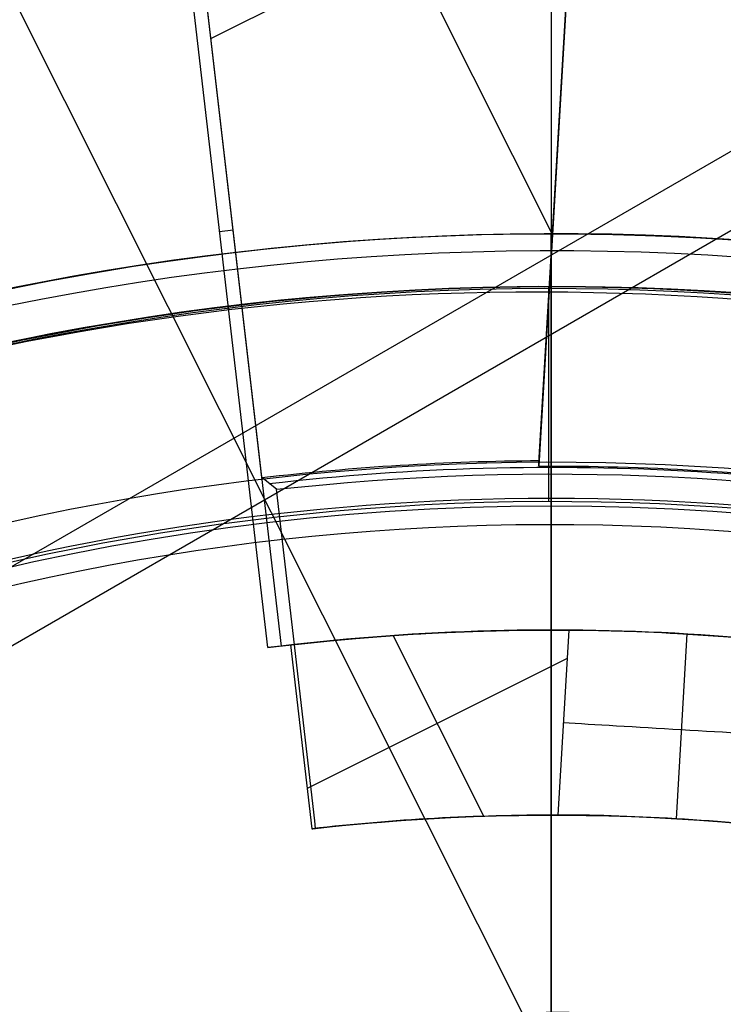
# Model space of a CAD drawing. Extents: x 12895 to 14339, y -6833 to -5581.
# Tile 30 of 79: x 13611.35 to 13618, y -6362.85 to -6353.55. Entities that reach past the tile are written whole.
import ezdxf

# ---------------------------------------------------------------- set-up
doc = ezdxf.new("R2010")
doc.units = 0
doc.layers.get('0').update_dxf_attribs({"linetype": 'CONTINUOUS'})
for name, color, linetype in [('BLANCO_METALICO', 7, 'CONTINUOUS'), ('COLOR', 7, 'CONTINUOUS'), ('LUZ', 7, 'CONTINUOUS')]:
    doc.layers.add(name, color=color, linetype=linetype)

msp = doc.modelspace()

# ---------------------------------------------------------------- linework, layer by layer
for p, q in [((13638.28033047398, -6343.12229264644, 105.1250029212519), (13572.55309235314, -6381.069931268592, 105.1250029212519)), ((13635.71649480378, -6345.351117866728, 51.12500292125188), (13575.76522944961, -6379.963997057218, 51.12500292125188))]:
    msp.add_line(p, q)
at = {"extrusion": (0.1124755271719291, 0.1948133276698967, 0.9743700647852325)}
msp.add_lwpolyline([(-15017.52574510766, -1171.500985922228), (-15018.04681472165, -1171.80577710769), (-15018.56593438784, -1172.115427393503), (-15019.08304083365, -1172.429918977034), (-15019.59807095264, -1172.749232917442), (-15020.11096182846, -1173.073349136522), (-15020.62165075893, -1173.402246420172), (-15021.13007527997, -1173.735902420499), (-15021.63617318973, -1174.074293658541), (-15022.13988257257, -1174.417395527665), (-15022.6411418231, -1174.765182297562), (-15023.13988967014, -1175.117627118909), (-15023.63606520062, -1175.474702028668), (-15024.12960788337, -1175.836377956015), (-15024.62045759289, -1176.202624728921), (-15025.10855463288, -1176.573411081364), (-15025.59383975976, -1176.948704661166), (-15026.07625420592, -1177.328472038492), (-15026.55573970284, -1177.712678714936), (-15027.03223850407, -1178.101289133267), (-15027.50569340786, -1178.49426668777), (-15027.97604777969, -1178.891573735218), (-15028.44324557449, -1179.293171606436), (-15028.90723135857, -1179.69902061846), (-15029.36795033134, -1180.109080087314), (-15029.82534834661, -1180.523308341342), (-15030.27937193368, -1180.941662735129), (-15030.72996831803, -1181.36409966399), (-15031.17708544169, -1181.790574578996), (-15031.62067198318, -1182.221042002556), (-15032.06067737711, -1182.655455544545), (-15032.49705183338, -1183.093767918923), (-15032.92974635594, -1183.535930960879), (-15033.35871276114, -1183.981895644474), (-15033.78390369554, -1184.431612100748), (-15034.20527265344, -1184.885029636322), (-15034.62277399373, -1185.342096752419), (-15035.03636295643, -1185.802761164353), (-15035.44599567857, -1186.266969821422), (-15035.85162920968, -1186.734668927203), (-15036.2532215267, -1187.205803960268), (-15036.65073154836, -1187.680319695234), (-15037.04411914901, -1188.158160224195), (-15037.43334517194, -1188.639268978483), (-15037.81837144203, -1189.123588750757), (-15038.19916077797, -1189.611061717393), (-15038.57567700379, -1190.101629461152), (-15038.94788495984, -1190.595232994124), (-15039.31575051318, -1191.091812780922), (-15039.67924056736, -1191.591308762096), (-15040.0383230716, -1192.093660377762), (-15040.39296702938, -1192.598806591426), (-15040.74314250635, -1193.106685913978), (-15041.08882063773, -1193.617236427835), (-15041.42997363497, -1194.130395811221), (-15041.76657479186, -1194.646101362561), (-15042.09859849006, -1195.164290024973), (-15042.42602020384, -1195.684898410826), (-15042.74881650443, -1196.207862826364), (-15043.0669650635, -1196.733119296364), (-15043.38044465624, -1197.260603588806), (-15043.68923516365, -1197.790251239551), (-15043.99331757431, -1198.321997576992), (-15044.2926739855, -1198.855777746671), (-15044.58728760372, -1199.391526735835), (-15044.87714274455, -1199.929179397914), (-15045.16222483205, -1200.468670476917), (-15045.44252039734, -1201.009934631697), (-15045.71801707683, -1201.552906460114), (-15045.98870360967, -1202.097520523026), (-15046.25456983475, -1202.643711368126), (-15046.51560668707, -1203.191413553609), (-15046.77180619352, -1203.740561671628), (-15047.02316146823, -1204.291090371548), (-15047.2696667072, -1204.842934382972), (-15047.51131718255, -1205.39602853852), (-15047.74810923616, -1205.950307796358), (-15047.9800402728, -1206.505707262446), (-15048.20710875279, -1207.062162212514), (-15048.42931418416, -1207.619608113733), (-15048.64665711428, -1208.177980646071), (-15048.85913912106, -1208.737215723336), (-15049.06676280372, -1209.297249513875), (-15049.26953177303, -1209.858018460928), (-15049.4674506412, -1210.41945930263), (-15049.66052501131, -1210.981509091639), (-15049.84876146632, -1211.544105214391), (-15050.03216755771, -1212.107185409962), (-15050.21075179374, -1212.670687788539), (-15050.3845236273, -1213.234550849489), (-15050.5534934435, -1213.798713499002), (-15050.71767254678, -1214.363115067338), (-15050.87707314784, -1214.927695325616), (-15051.03170835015, -1215.492394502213), (-15051.18159213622, -1216.05715329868), (-15051.32673935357, -1216.621912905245), (-15051.46716570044, -1217.186615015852), (-15051.6028877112, -1217.75120184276), (-15051.7339227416, -1218.315616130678), (-15051.86028895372, -1218.879801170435), (-15051.98200530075, -1219.443700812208), (-15052.09909151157, -1220.007259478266), (-15052.2115680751, -1220.57042217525), (-15052.31945622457, -1221.133134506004), (-15052.42277792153, -1221.695342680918), (-15052.5215558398, -1222.256993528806), (-15052.61581334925, -1222.81803450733), (-15052.70557449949, -1223.378413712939), (-15052.79086400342, -1223.93807989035), (-15052.87170722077, -1224.496982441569), (-15052.94813014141, -1225.05507143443), (-15053.02015936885, -1225.612297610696), (-15053.08782210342, -1226.168612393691), (-15053.15114612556, -1226.723967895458), (-15053.21015977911, -1227.278316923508), (-15053.26489195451, -1227.831612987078), (-15053.315372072, -1228.383810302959), (-15053.3616300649, -1228.9348638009), (-15053.40369636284, -1229.484729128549), (-15053.44160187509, -1230.033362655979), (-15053.47537797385, -1230.580721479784), (-15053.50505647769, -1231.126763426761), (-15053.53066963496, -1231.671447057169), (-15053.55225010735, -1232.21473166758), (-15053.56983095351, -1232.756577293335), (-15053.58344561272, -1233.296944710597), (-15053.59312788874, -1233.835795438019), (-15053.5989119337, -1234.373091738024), (-15053.60083223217, -1234.908796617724), (-15053.5990805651, -1235.420439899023), (-15053.59380538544, -1235.933536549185), (-15053.58497662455, -1236.448054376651), (-15053.57256448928, -1236.963960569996), (-15053.55653947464, -1237.481221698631), (-15053.5368723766, -1237.999803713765), (-15053.51353430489, -1238.519671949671), (-15053.48649669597, -1239.040791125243), (-15053.45573132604, -1239.563125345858), (-15053.42121032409, -1240.086638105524), (-15053.38290618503, -1240.611292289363), (-15053.34079178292, -1241.137050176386), (-15053.29484038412, -1241.663873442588), (-15053.24502566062, -1242.191723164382), (-15053.1913217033, -1242.720559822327), (-15053.13370303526, -1243.250343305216), (-15053.07214462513, -1243.781032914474), (-15053.00662190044, -1244.312587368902), (-15052.93711076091, -1244.844964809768), (-15052.86358759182, -1245.378122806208), (-15052.78602927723, -1245.912018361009), (-15052.70441321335, -1246.446607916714), (-15052.61871732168, -1246.981847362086), (-15052.52892006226, -1247.517692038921), (-15052.43500044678, -1248.054096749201), (-15052.33693805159, -1248.591015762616), (-15052.23471303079, -1249.128402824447), (-15052.128306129, -1249.666211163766), (-15052.0176986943, -1250.204393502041), (-15051.9028726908, -1250.742902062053), (-15051.78381071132, -1251.281688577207), (-15051.66049598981, -1251.82070430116), (-15051.53291241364, -1252.359900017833), (-15051.40104453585, -1252.899226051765), (-15051.26487758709, -1253.438632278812), (-15051.12439748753, -1253.978068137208), (-15050.97959085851, -1254.517482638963), (-15050.83044503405, -1255.056824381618), (-15050.67694807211, -1255.596041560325), (-15050.51908876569, -1256.135081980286), (-15050.35685665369, -1256.67389306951), (-15050.19024203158, -1257.212421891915), (-15050.01923596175, -1257.750615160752), (-15049.84383028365, -1258.288419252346), (-15049.66401762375, -1258.825780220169), (-15049.47979140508, -1259.362643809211), (-15049.29114585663, -1259.898955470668), (-15049.09807602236, -1260.434660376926), (-15048.90057776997, -1260.969703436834), (-15048.69864779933, -1261.504029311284), (-15048.49228365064, -1262.037582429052), (-15048.28148371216, -1262.57030700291), (-15048.06624722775, -1263.102147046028), (-15047.84657430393, -1263.633046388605), (-15047.62246591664, -1264.162948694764), (-15047.3939239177, -1264.691797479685), (-15047.16095104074, -1265.219536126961), (-15046.92355090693, -1265.746107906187), (-15046.68172803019, -1266.271455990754), (-15046.43548782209, -1266.795523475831), (-15046.18483659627, -1267.318253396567), (-15045.92978157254, -1267.839588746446), (-15045.67033088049, -1268.359472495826), (-15045.4064935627, -1268.877847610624), (-15045.13827957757, -1269.394657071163), (-15044.86569980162, -1269.909843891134), (-15044.58876603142, -1270.4233511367), (-15044.3074909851, -1270.93512194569), (-15044.0218883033, -1271.445099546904), (-15043.7319725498, -1271.953227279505), (-15043.43775921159, -1272.459448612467), (-15043.13926469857, -1272.963707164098), (-15042.83650634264, -1273.465946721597), (-15042.52950239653, -1273.966111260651), (-15042.21827203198, -1274.464144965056), (-15041.90283533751, -1274.959992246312), (-15041.5832133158, -1275.453597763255), (-15041.25942788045, -1275.944906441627), (-15040.93150185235, -1276.433863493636), (-15040.59945895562, -1276.920414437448), (-15040.26332381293, -1277.404505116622), (-15039.92312194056, -1277.886081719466), (-15039.57887974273, -1278.365090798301), (-15039.23062450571, -1278.841479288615), (-15038.87838439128, -1279.315194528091), (-15038.52218842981, -1279.786184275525), (-15038.16206651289, -1280.254396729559), (-15037.79804938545, -1280.719780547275), (-15037.43016863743, -1281.182284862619), (-15037.05845669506, -1281.641859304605), (-15036.68294681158, -1282.098454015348), (-15036.30367305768, -1282.55201966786), (-15035.92067031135, -1283.002507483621), (-15035.53397424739, -1283.449869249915), (-15035.14362132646, -1283.894057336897), (-15034.74964878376, -1284.335024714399), (-15034.35209461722, -1284.772724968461), (-15033.95099757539, -1285.207112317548), (-15033.54639714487, -1285.638141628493), (-15033.13833353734, -1286.065768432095), (-15032.72684767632, -1286.4899489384), (-15032.31198118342, -1286.910640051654), (-15031.89377636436, -1287.327799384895), (-15031.47227619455, -1287.741385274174), (-15031.04752430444, -1288.151356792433), (-15030.61956496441, -1288.557673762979), (-15030.18844306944, -1288.960296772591), (-15029.75420412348, -1289.359187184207), (-15029.31689422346, -1289.754307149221), (-15028.87656004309, -1290.145619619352), (-15028.43324881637, -1290.533088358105), (-15027.9870083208, -1290.916677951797), (-15027.53788686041, -1291.296353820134), (-15027.08593324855, -1291.672082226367), (-15026.63119679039, -1292.043830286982), (-15026.17372726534, -1292.411565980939), (-15025.71357490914, -1292.77525815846), (-15025.25079039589, -1293.134876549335), (-15024.78542481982, -1293.490391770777), (-15024.317529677, -1293.841775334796), (-15023.84715684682, -1294.188999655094), (-15023.37435857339, -1294.53203805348), (-15022.89918744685, -1294.870864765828), (-15022.42169638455, -1295.205454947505), (-15021.94193861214, -1295.53578467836), (-15021.45996764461, -1295.861830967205), (-15020.97583726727, -1296.183571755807), (-15020.48960151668, -1296.500985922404)], dxfattribs=at)
msp.add_lwpolyline([(13618.23942015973, -6356.200487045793), (13617.99505138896, -6356.18244132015), (13617.75054349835, -6356.166716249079), (13617.50591893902, -6356.153317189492), (13617.26120016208, -6356.142249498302), (13617.01640961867, -6356.133518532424), (13616.77156975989, -6356.12712964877), (13616.52670303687, -6356.123088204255), (13616.28183190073, -6356.121399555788), (13616.03697880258, -6356.122069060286), (13615.79216619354, -6356.12510207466), (13615.54741652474, -6356.130503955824), (13615.30275224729, -6356.138280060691), (13615.05819581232, -6356.148435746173), (13614.81376967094, -6356.160976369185), (13614.56949627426, -6356.175907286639), (13614.32539807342, -6356.193233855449), (13614.08149751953, -6356.212961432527), (13613.8378170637, -6356.235095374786), (13613.59437915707, -6356.259641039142), (13613.35120625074, -6356.286603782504), (13613.10832079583, -6356.315988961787), (13612.86574524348, -6356.347801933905), (13612.62350204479, -6356.382048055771), (13612.38161365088, -6356.418732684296), (13612.14010251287, -6356.457861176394), (13611.89899108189, -6356.499438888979), (13611.65830180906, -6356.543471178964), (13611.41805714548, -6356.589963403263), (13611.17827954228, -6356.638920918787)])
for centre, radius, start, end in [((13616.37125110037, -6381.069931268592, 89.37470231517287), 73.2424557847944, 29.99999999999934, 209.9999999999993), ((13616.37125110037, -6381.069931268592, 68.68735261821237), 73.2424557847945, 91.17126672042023, 191.5820307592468), ((13616.37125110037, -6381.069931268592, 46.50000292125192), 71.74245578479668, 52.49999999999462, 187.500000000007), ((13616.37125114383, -6381.06993131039, 88.63012703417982), 71.44457953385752, 30.00000004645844, 209.9999999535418), ((13616.37125110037, -6381.069931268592, 89.05580518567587), 71.21139006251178, 30.0000000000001, 210.0000000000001), ((13616.37125110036, -6381.069931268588, 88.1250029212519), 70.93945536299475, 74.99999999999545, 165.000000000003), ((13616.37125110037, -6381.069931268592, 67.93735261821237), 70.94245578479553, 93.83645893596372, 193.7167436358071), ((13616.37125110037, -6381.069931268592, 67.12500292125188), 53.58193971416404, 29.99999999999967, 209.9999999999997), ((13616.37125110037, -6381.069931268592, 65.62055118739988), 53.58193971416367, 29.99999999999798, 209.999999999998), ((13616.37125110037, -6381.069931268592, 67.12500292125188), 52.0912327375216, 29.99999999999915, 209.9999999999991), ((13616.37125110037, -6381.069931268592, 77.62500292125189), 52.09123273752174, 29.99999999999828, 209.9999999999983), ((13616.37125110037, -6381.069931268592, 62.12500292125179), 51.59084318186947, 88.45819037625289, 151.5418096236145), ((13616.37125110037, -6381.069931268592, 105.1250029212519), 43.81815874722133, 30.00000000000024, 210.0000000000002), ((13616.37125110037, -6381.069931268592, 52.53957701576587), 42.50584972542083, 30.00000000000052, 210.0000000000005), ((13616.37125110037, -6381.069931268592, 89.37470231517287), 73.24245578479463, 209.9999999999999, 29.99999999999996), ((13616.3712510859, -6381.069931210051, 88.63012703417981), 71.44457953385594, 210.0000000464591, 29.99999995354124), ((13616.37125110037, -6381.069931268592, 89.05580518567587), 71.21139006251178, 210.0000000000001, 30.0000000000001), ((13616.37125110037, -6381.069931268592, 67.12500292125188), 53.58193971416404, 209.9999999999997, 29.99999999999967), ((13616.37125110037, -6381.069931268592, 65.62055118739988), 53.58193971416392, 210.0000000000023, 30.00000000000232), ((13616.37125110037, -6381.069931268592, 67.12500292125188), 52.0912327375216, 209.9999999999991, 29.99999999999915), ((13616.37125110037, -6381.069931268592, 77.62500292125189), 52.09123273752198, 210.0000000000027, 30.00000000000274), ((13616.37125110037, -6381.069931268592, 108.2592404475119), 24.97681365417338, 29.99999999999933, 209.9999999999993), ((13616.37125110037, -6381.069931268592, 125.2198510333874), 24.97681365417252, 29.99999999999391, 209.9999999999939), ((13616.37125110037, -6381.069931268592, 144.2327851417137), 22.9244901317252, 29.99999999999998, 210), ((13616.37125110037, -6381.069931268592, 144.2250029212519), 22.74593284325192, 29.99999999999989, 209.9999999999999), ((13616.37125110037, -6381.069931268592, 105.1250029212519), 43.81815874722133, 210.0000000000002, 30.00000000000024), ((13616.37125110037, -6381.069931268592, 52.53957701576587), 42.50584972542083, 210.0000000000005, 30.00000000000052)]:
    msp.add_arc(centre, radius, start, end)
at = {"extrusion": (0, 0, -1)}
for centre, radius, start, end in [((-13616.37125110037, -6381.069931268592, -89.37470231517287), 70.9424557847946, 330.0000000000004, 150.0000000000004), ((-13616.37125110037, -6381.069931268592, -46.50000292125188), 70.9424557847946, 330.0000000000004, 150.0000000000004), ((-13616.37125110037, -6381.069931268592, -88.12500292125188), 52.09123273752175, 330.0000000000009, 150.0000000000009), ((-13616.37125110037, -6381.069931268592, -62.12500292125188), 47.03455676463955, 330.0000000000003, 150.0000000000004), ((-13616.37125110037, -6381.069931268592, -89.37470231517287), 70.94245578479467, 150.0000000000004, 330.0000000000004), ((-13616.37125110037, -6381.069931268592, -46.50000292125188), 70.94245578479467, 150.0000000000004, 330.0000000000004), ((-13616.37125110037, -6381.069931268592, -88.12500292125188), 52.09123273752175, 150.0000000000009, 330.0000000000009), ((-13616.37125110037, -6381.069931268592, -62.12500292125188), 47.03455676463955, 149.9999999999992, 329.9999999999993), ((-13616.37125110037, -6381.069931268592, -51.12500292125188), 18.13793137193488, 329.9999999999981, 149.9999999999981), ((-13616.37125110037, -6381.069931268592, -43.50000292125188), 18.13793137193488, 329.9999999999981, 149.9999999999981), ((-13616.37125110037, -6381.069931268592, -108.2592404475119), 18.11875587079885, 329.9999999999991, 149.9999999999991)]:
    msp.add_arc(centre, radius, start, end, dxfattribs=at)
at = {"layer": 'BLANCO_METALICO'}
for p, q in [((13616.37098787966, -6367.56993126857, 166.2286860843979), (13616.37098787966, -6355.56993126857, 166.2286860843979)), ((13612.42302300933, -6355.877401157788, 166.2286860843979), (13612.42302300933, -6355.877401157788, 169.0830982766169)), ((13616.34873081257, -6358.099670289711, 199.6250029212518), (13616.34873081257, -6356.069941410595, 199.6250029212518))]:
    msp.add_line(p, q, dxfattribs=at)
at = {"layer": 'BLANCO_METALICO', "extrusion": (1, 0, 0)}
for points in [[(-6281.569931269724, 168.53090134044, -0.4142135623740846), (-6282.869931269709, 167.2309013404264), (-6355.56993126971, 167.2309013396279, -0.4142135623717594), (-6356.069931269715, 167.7309013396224), (-6356.069931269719, 168.0309013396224)], [(-6356.06993126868, 168.0309013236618), (-6282.869931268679, 168.0309013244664, 0.4142135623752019), (-6282.369931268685, 168.5309013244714), (-6282.369931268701, 170.0309013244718)]]:
    msp.add_lwpolyline(points, format="xyb", dxfattribs=at)
at = {"layer": 'BLANCO_METALICO', "extrusion": (0, 0, -1)}
for centre, radius, start, end in [((-13616.37098787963, -6381.069931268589, -171.6470783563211), 99.09999999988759, 359.9999999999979, 180.0000000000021), ((-13616.37098787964, -6381.069931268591, -170.0309014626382), 98.69999999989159, 359.9999999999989, 180.0000000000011), ((-13616.37098787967, -6381.069931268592, -167.2309014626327), 98.19999999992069, 359.9999999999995, 180.0000000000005), ((-13616.37098787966, -6381.069931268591, -168.0309014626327), 98.1999999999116, 359.9999999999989, 180.0000000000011), ((-13616.37098787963, -6381.069931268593, -171.6470783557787), 99.49999999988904, 0, 180), ((-13616.37098787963, -6381.069931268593, -170.8389899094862), 99.49999999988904, 0, 180), ((-13616.37098787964, -6381.069931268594, -169.280901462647), 99.49999999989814, 5.237206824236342e-13, 179.9999999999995), ((-13616.37098787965, -6381.069931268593, -168.5309014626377), 98.69999999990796, 0, 180), ((-13616.37098787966, -6381.069931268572, -169.0830982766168), 25.50000000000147, 351.0935182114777, 171.0935182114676), ((-13616.37098787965, -6381.069931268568, -166.2286860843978), 25.49999999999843, 351.0935182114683, 171.0935182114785), ((-13616.37098787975, -6381.069931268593, -190.6470783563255), 25.00000000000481, 36.42473509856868, 176.5601872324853), ((-13616.37125110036, -6381.069931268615, -195.4778029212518), 25.34165085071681, 183.3702063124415, 176.6297936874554), ((-13616.37098787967, -6381.069931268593, -167.2309014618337), 25.4999999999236, 0, 180), ((-13616.37098787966, -6381.069931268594, -167.7309014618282), 24.99999999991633, 2.084408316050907e-12, 179.9999999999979), ((-13616.37098787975, -6381.069931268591, -184.6470783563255), 22.99999999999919, 35.94132989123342, 176.2606647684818), ((-13616.37125110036, -6381.069931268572, -195.4778029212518), 23.341650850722, 188.5982545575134, 171.4017454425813), ((-13616.37125110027, -6381.069931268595, -199.6250029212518), 22.97027201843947, 188.7643461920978, 171.2356538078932)]:
    msp.add_arc(centre, radius, start, end, dxfattribs=at)
at = {"layer": 'BLANCO_METALICO'}
for centre, radius, start, end in [((13616.37098787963, -6381.069931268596, 170.030901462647), 99.49999999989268, 1.571162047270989e-12, 179.9999999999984), ((13616.37098787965, -6381.069931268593, 168.5309014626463), 99.49999999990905, 0, 180), ((13616.37098787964, -6381.069931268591, 171.64707835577), 98.69999999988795, 359.9999999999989, 180.0000000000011), ((13616.37098787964, -6381.069931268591, 170.8389899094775), 98.69999999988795, 359.9999999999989, 180.0000000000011), ((13616.3703272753, -6381.071405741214, 190.6470783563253), 32.00091448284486, 18.21188364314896, 101.7885855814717), ((13616.37093825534, -6381.070008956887, 184.6470783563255), 32.00016614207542, 28.43648017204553, 91.56353057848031), ((13616.37098787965, -6381.069931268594, 168.0309014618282), 24.99999999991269, 2.08440831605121e-12, 179.9999999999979), ((13616.3712510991, -6381.069931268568, 199.6250029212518), 25.00000000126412, 3.439812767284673, 356.5601872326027)]:
    msp.add_arc(centre, radius, start, end, dxfattribs=at)
at = {"layer": 'BLANCO_METALICO', "extrusion": (-1, 0, 0)}
for centre, radius, start, end in [((6381.069931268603, 195.4778029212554, -13616.37125110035), 25.34165085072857, 170.5810917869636, 235.3727972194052), ((6366.069931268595, 190.6470783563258, -13616.37098787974), 10.00000000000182, 180.0000000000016, 216.8698976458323), ((6381.069931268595, 195.4778029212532, -13616.37125110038), 23.34165085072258, 169.7657050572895, 227.5645254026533)]:
    msp.add_arc(centre, radius, start, end, dxfattribs=at)
at = {"layer": 'COLOR'}
for p, q in [((13616.37125823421, -6308.069941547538, 43.50000292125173), (13616.37125823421, -6454.069955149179, 43.50000292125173)), ((13616.79695539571, -6348.568588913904, 38.60000054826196), (13616.25348151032, -6357.766245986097, 38.60000054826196)), ((13616.2550291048, -6357.740054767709, 37.10000054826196), (13616.79540935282, -6348.594753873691, 37.10000054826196)), ((13616.25657669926, -6357.713863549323, 35.60000054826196), (13616.79386331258, -6348.620918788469, 35.60000054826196)), ((13616.38275371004, -6355.578465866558, 35.60000054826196), (13612.98383284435, -6348.79642507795, 35.60000054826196)), ((13612.70231490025, -6349.854489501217, 35.43637830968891), (13613.8176857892, -6359.467287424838, 35.43637830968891)), ((13613.63583841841, -6357.87526028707, 35.60000054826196), (13612.70481079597, -6349.851220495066, 35.60000054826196)), ((13613.69229535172, -6359.48252854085, 28.2000005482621), (13612.59193110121, -6349.99906497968, 28.2000005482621)), ((13613.1542256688, -6353.724492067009, 35.60000054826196), (13616.59416883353, -6352.000513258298, 35.60000054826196)), ((13613.23585853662, -6355.548738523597, 28.20000054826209), (13613.36416521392, -6355.533851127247, 35.60000054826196)), ((13616.25348151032, -6357.766245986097, 38.60000054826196), (13616.25657669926, -6357.713863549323, 35.60000054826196)), ((13613.77267309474, -6357.983687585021, 42.6710611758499), (13613.63583841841, -6357.87526028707, 35.60000054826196)), ((13613.77267309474, -6357.983687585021, 42.6710611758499), (13613.97545370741, -6357.96526088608, 42.87461420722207)), ((13614.1366412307, -6361.120538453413, 42.67106117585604), (13613.77267309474, -6357.983687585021, 42.6710611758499)), ((13615.73397893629, -6361.076321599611, 40.60000054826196), (13614.87773012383, -6359.367804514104, 40.60000054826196)), ((13616.53664987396, -6359.316474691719, 40.60000054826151), (13616.43327466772, -6361.065978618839, 40.60000054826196)), ((13617.65445712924, -6359.353314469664, 40.10000054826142), (13617.55123264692, -6361.100267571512, 40.1000005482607)), ((13613.69229535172, -6359.48252854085, 28.2000005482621), (13613.90721164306, -6359.456857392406, 40.60000054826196)), ((13613.90721164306, -6359.456857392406, 40.60000054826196), (13614.10891086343, -6361.195197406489, 40.60000054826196)), ((13616.52080906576, -6359.584561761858, 40.60000054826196), (13614.06484368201, -6360.815405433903, 40.60000054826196)), ((13614.14359887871, -6361.191264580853, 42.60000054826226), (13614.1366412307, -6361.120538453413, 42.67106117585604))]:
    msp.add_line(p, q, dxfattribs=at)
at = {"layer": 'COLOR', "extrusion": (0, 0, -1)}
for centre, radius, start, end in [((-13616.37125823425, -6381.069948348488, 10.54089386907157), 152.392098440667, 333.381578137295, 153.381578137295), ((-13616.37125823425, -6381.06994834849, -32.97295255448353), 75.00000000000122, 63.38157813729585, 243.3815781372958), ((-13616.37125823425, -6381.069948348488, -18.68835025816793), 83.81579491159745, 333.3815781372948, 153.3815781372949), ((-13616.37125823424, -6381.069948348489, -43.50000292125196), 72.9999999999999, 63.38157813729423, 243.3815781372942), ((-13616.37125823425, -6381.06994834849, -33.3991820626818), 73.00000000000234, 63.3815781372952, 243.3815781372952), ((-13616.37125823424, -6381.069948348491, -43.50000292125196), 73.00000000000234, 63.3815781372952, 243.3815781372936), ((-13616.37125823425, -6381.06994834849, -43.50000292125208), 75.00000000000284, 63.38157813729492, 243.3815781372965), ((-13616.37125823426, -6381.06994834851, -26.2000005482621), 61.09154780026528, 333.3815781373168, 153.3815781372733), ((-13616.37125823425, -6381.069948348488, 10.54089386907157), 152.3920984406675, 153.3815781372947, 333.3815781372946), ((-13616.37936058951, -6381.065905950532, -28.2000005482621), 59.50000000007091, 333.381578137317, 153.3815781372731), ((-13616.37936058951, -6381.065905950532, -26.2000005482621), 59.50000000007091, 333.381578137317, 153.3815781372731), ((-13616.37125823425, -6381.06994834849, -32.97295255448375), 74.9999999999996, 243.3815781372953, 63.38157813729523), ((-13616.37125823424, -6381.069948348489, -43.50000292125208), 75.00000000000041, 243.3815781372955, 63.38157813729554), ((-13616.37125823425, -6381.06994834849, -33.39918206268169), 72.99999999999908, 243.3815781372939, 63.38157813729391), ((-13616.37125823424, -6381.06994834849, -43.50000292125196), 73.00000000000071, 243.3815781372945, 63.38157813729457), ((-13616.37125823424, -6381.06994834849, -43.50000292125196), 73.00000000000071, 243.3815781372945, 63.38157813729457), ((-13616.3793605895, -6381.065905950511, -27.2000005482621), 59.5000000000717, 333.381578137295, 153.381578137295), ((-13616.3793605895, -6381.065905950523, -38.60000054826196), 35.0000000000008, 333.3815781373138, 153.3815781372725), ((-13616.37125823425, -6381.069948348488, -18.68835025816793), 83.81579491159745, 153.3815781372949, 333.3815781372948), ((-13616.3793605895, -6381.065905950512, -38.60000054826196), 32.50000000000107, 336.0269384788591, 90.73621779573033), ((-13616.37125823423, -6381.06994834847, -26.2000005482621), 61.09154780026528, 153.381578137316, 333.3815781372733), ((-13616.37936058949, -6381.065905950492, -28.2000005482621), 59.50000000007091, 153.3815781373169, 333.381578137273), ((-13616.3793605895, -6381.065905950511, -27.2000005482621), 59.50000000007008, 153.3815781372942, 333.3815781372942), ((-13616.3793605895, -6381.065905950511, -39.2373073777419), 23.28887576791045, 83.40894617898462, 103.3542100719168), ((-13616.3793605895, -6381.065905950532, -42.87461420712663), 23.22538634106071, 84.05905105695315, 102.7041052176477), ((-13616.3793605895, -6381.065905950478, -35.60000054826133), 23.3523651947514, 83.2530983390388, 89.69874438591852), ((-13616.3793605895, -6381.065905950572, -38.60000054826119), 23.30000000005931, 89.69045600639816, 97.07270026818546), ((-13616.3793605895, -6381.065905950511, -34.40000054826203), 21.74999999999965, 83.1884547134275, 103.5747015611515), ((-13616.37936058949, -6381.065905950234, -40.60000054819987), 21.74999999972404, 83.47354153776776, 90.41434899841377), ((-13616.3793605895, -6381.065905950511, -41.34999791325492), 19.99999999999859, 83.51909210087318, 103.2440641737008), ((-13616.3793605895, -6381.065905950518, -42.60000054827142), 20.0000000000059, 83.58159885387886, 103.1815574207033)]:
    msp.add_arc(centre, radius, start, end, dxfattribs=at)
at = {"layer": 'COLOR'}
for centre, radius, start, end in [((13616.37125823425, -6381.06994834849, -35.79999945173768), 153, 26.61842186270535, 206.618421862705), ((13616.37125823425, -6381.069948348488, -11.46081713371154), 152.9999999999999, 26.61842186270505, 206.6184218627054), ((13616.37125823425, -6381.069948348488, -23.63040829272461), 153.0000000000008, 26.61842186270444, 206.6184218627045), ((13616.37125823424, -6381.069948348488, -10.90949982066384), 152.8342956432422, 26.6184218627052, 206.6184218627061), ((13616.37125823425, -6381.06994834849, -35.79999945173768), 150, 26.61842186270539, 206.618421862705), ((13616.37125823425, -6381.069948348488, -11.46081713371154), 153, 206.6184218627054, 26.61842186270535), ((13616.37125823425, -6381.069948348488, -35.79999945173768), 153, 206.6184218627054, 26.61842186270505), ((13616.37125823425, -6381.069948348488, -23.63040829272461), 153.0000000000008, 206.618421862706, 26.61842186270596), ((13616.37125823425, -6381.069948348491, -10.90949982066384), 152.834295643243, 206.6184218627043, 26.61842186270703), ((13616.37125823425, -6381.069948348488, -35.79999945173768), 150, 206.6184218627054, 26.61842186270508), ((13616.37936058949, -6381.0659059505, 30.300000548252), 34.99999999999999, 26.61842186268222, 206.6184218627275), ((13616.3793605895, -6381.065905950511, 34.45000054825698), 35.0000000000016, 26.61842186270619, 206.6184218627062), ((13616.37936058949, -6381.065905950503, 28.20000054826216), 32.31846732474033, 98.78020844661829, 194.4566352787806), ((13616.37936058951, -6381.065905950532, 26.2000005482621), 59.50000000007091, 206.6184218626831, 26.61842186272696), ((13616.3793605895, -6381.0659059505, 28.2000005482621), 21.7499999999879, 76.14020683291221, 97.09663689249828), ((13616.3793605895, -6381.06590595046, 40.60000054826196), 19.99999999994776, 89.84554735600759, 96.5184116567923)]:
    msp.add_arc(centre, radius, start, end, dxfattribs=at)
at = {"layer": 'COLOR', "extrusion": (-0.05852794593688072, -0.9966333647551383, -0.05741442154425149)}
msp.add_arc((13967.0482602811, 360.1871580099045, 5538.62802927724), 1.498351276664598, 221.7397746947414, 318.2602253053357, dxfattribs=at)
at = {"layer": 'COLOR', "extrusion": (-0.05898541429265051, -0.9982588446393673, 0)}
msp.add_arc((13969.0530949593, 41.60000054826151, 5545.942708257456), 1.500000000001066, 221.8103148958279, 318.189685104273, dxfattribs=at)
at = {"layer": 'COLOR', "extrusion": (0.0584787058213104, 0.9963348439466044, 0.06242691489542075)}
msp.add_arc((-13966.87153351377, 388.1314599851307, -5538.945750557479), 1.498050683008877, 221.7268866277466, 318.2731133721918, dxfattribs=at)
at = {"layer": 'COLOR', "extrusion": (0.9931845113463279, 0.1152386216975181, -0.01745240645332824)}
msp.add_arc((-73550.11493250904, 261.8139697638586, 12787.55817144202), 65662.20190535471, 0.001745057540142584, 0.003490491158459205, dxfattribs=at)
at = {"layer": 'LUZ'}
for p, q in [((13555.68464064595, -6242.528629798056, -31.04999945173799), (13691.15743237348, -6512.537018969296, -31.04999945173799)), ((13555.68464064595, -6242.528629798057, -32.54999945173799), (13691.15743237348, -6512.537018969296, -32.54999945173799))]:
    msp.add_line(p, q, dxfattribs=at)

doc.saveas('drawing.dxf')
